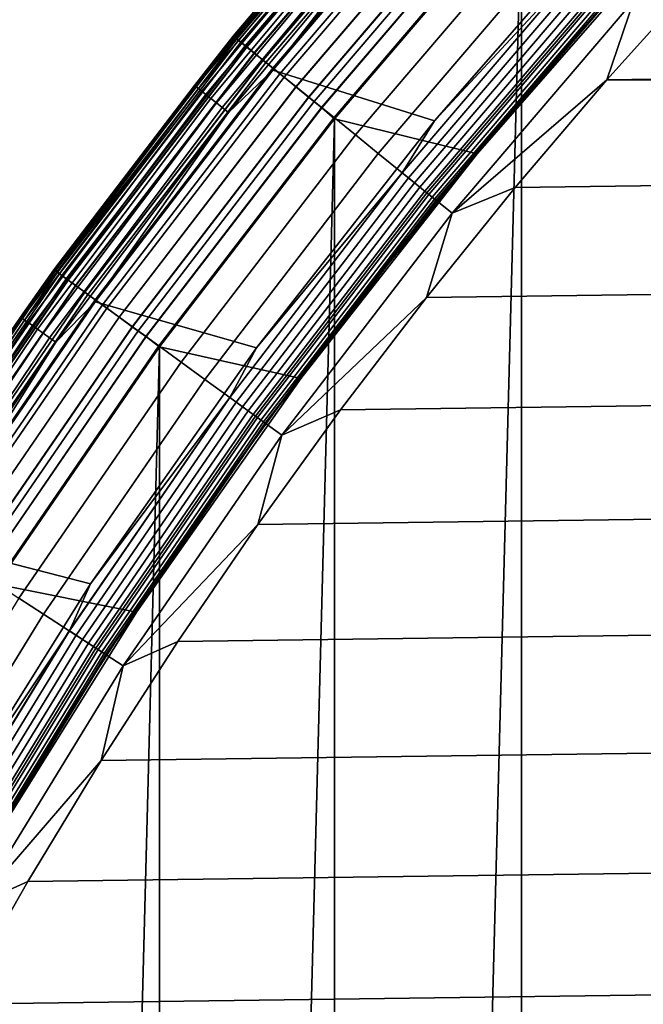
# Model space of a CAD drawing. Header units: metres. Extents: x -22 to 244, y -22 to 22.
# Tile 49 of 154: x -17.52 to -15.14, y 9.83 to 13.59. Entities that reach past the tile are written whole.
import ezdxf

# ---------------------------------------------------------------- set-up
doc = ezdxf.new("R2010")
doc.units = ezdxf.units.M
doc.layers.add('solid_10_151_023_XXX', color=7, linetype='CONTINUOUS')

msp = doc.modelspace()

# ---------------------------------------------------------------- linework, layer by layer
at = {"layer": 'solid_10_151_023_XXX'}
for points in [[(-15.607105, -14.05056, 0.8), (-15.60712, 14.050544, 0.8), (-14.850325, 14.84816, 0.8)], [(-14.850304, -14.848181, 0.8), (-15.607105, -14.05056, 0.8), (-14.850325, 14.84816, 0.8)], [(-16.708633, 13.530394, 268.75), (-15.97761, 14.386312, 268.75), (-15.977614, 14.386308, 213.449997), (-16.708639, 13.530388, 213.449997)], [(-16.147516, 14.191671, 213.418961), (-16.708639, 13.530388, 213.449997), (-15.977614, 14.386308, 213.449997)], [(-15.977613, 14.386308, 1.3), (-16.708637, 13.530389, 1.3), (-16.708637, 13.530389, 212.300003), (-15.977613, 14.386308, 212.300003)], [(-16.705379, 13.52775, 212.364609), (-15.974498, 14.383503, 212.364609), (-15.977613, 14.386308, 212.300003), (-16.708637, 13.530389, 212.300003)], [(-15.974435, 14.383446, 1.234737), (-16.705315, 13.527697, 1.234737), (-16.708637, 13.530389, 1.3), (-15.977613, 14.386308, 1.3)], [(-16.703529, 13.526252, 268.875427), (-15.972729, 14.381909, 268.875427), (-15.97761, 14.386312, 268.75), (-16.708633, 13.530394, 268.75)], [(-16.695517, 13.519762, 212.428833), (-15.965066, 14.37501, 212.428833), (-15.974498, 14.383503, 212.364609), (-16.705379, 13.52775, 212.364609)], [(-16.705315, 13.527697, 1.234737), (-15.974435, 14.383446, 1.234737), (-15.96494, 14.374897, 1.170527), (-16.695385, 13.519656, 1.170527)], [(-16.688238, 13.513869, 268.999603), (-15.958107, 14.368744, 268.999603), (-15.972729, 14.381909, 268.875427), (-16.703529, 13.526252, 268.875427)], [(-16.679214, 13.506562, 212.49086), (-15.949478, 14.360974, 212.49086), (-15.965066, 14.37501, 212.428833), (-16.695517, 13.519762, 212.428833)], [(-16.695385, 13.519656, 1.170527), (-15.96494, 14.374897, 1.170527), (-15.949292, 14.360807, 1.108537), (-16.67902, 13.506405, 1.108537)], [(-16.662935, 13.493378, 269.121063), (-15.933909, 14.346956, 269.121063), (-15.958107, 14.368744, 268.999603), (-16.688238, 13.513869, 268.999603)], [(-16.656757, 13.488376, 212.549606), (-15.928002, 14.341638, 212.549606), (-15.949478, 14.360974, 212.49086), (-16.679214, 13.506562, 212.49086)], [(-16.67902, 13.506405, 1.108537), (-15.949292, 14.360807, 1.108537), (-15.927759, 14.341419, 1.04983), (-16.656504, 13.48817, 1.04983)], [(-16.627893, 13.465003, 269.238434), (-15.900402, 14.316786, 269.238434), (-15.933909, 14.346956, 269.121063), (-16.662935, 13.493378, 269.121063)], [(-16.628527, 13.465515, 212.604065), (-15.901007, 14.317331, 212.604065), (-15.928002, 14.341638, 212.549606), (-16.656757, 13.488376, 212.549606)], [(-16.656504, 13.48817, 1.04983), (-15.927759, 14.341419, 1.04983), (-15.900711, 14.317064, 0.995412), (-16.628218, 13.465264, 0.995412)], [(-16.595007, 13.438373, 212.65332), (-15.868955, 14.288471, 212.65332), (-15.901007, 14.317331, 212.604065), (-16.628527, 13.465515, 212.604065)], [(-16.628218, 13.465264, 0.995412), (-15.900711, 14.317064, 0.995412), (-15.86861, 14.288161, 0.946215), (-16.594648, 13.438081, 0.946215)], [(-16.583502, 13.429054, 269.350433), (-15.857952, 14.278564, 269.350433), (-15.900402, 14.316786, 269.238434), (-16.627893, 13.465003, 269.238434)], [(-16.556774, 13.407412, 212.696518), (-15.832395, 14.255552, 212.696518), (-15.868955, 14.288471, 212.65332), (-16.595007, 13.438373, 212.65332)], [(-16.594648, 13.438081, 0.946215), (-15.86861, 14.288161, 0.946215), (-15.832008, 14.255204, 0.903084), (-16.556372, 13.407085, 0.903084)], [(-16.530245, 13.385928, 269.455841), (-15.807026, 14.23271, 269.455841), (-15.857952, 14.278564, 269.350433), (-16.583502, 13.429054, 269.350433)], [(-15.939797, 13.206546, 213.25), (-16.557512, 13.399206, 213.25), (-15.833329, 14.247656, 213.25), (-15.214095, 14.036427, 213.25)], [(-16.022612, 14.081894, 213.252457), (-15.833329, 14.247656, 213.25), (-16.557512, 13.399206, 213.25)], [(-16.514484, 13.373165, 212.73291), (-15.791954, 14.219139, 212.73291), (-15.832395, 14.255552, 212.696518), (-16.556774, 13.407412, 212.696518)], [(-16.556372, 13.407085, 0.903084), (-15.832008, 14.255204, 0.903084), (-15.791533, 14.21876, 0.866758), (-16.514044, 13.372808, 0.866758)], [(-16.46871, 13.336098, 269.553528), (-15.748182, 14.179727, 269.553528), (-15.807026, 14.23271, 269.455841), (-16.530245, 13.385928, 269.455841)], [(-16.856676, 13.3416, 213.418961), (-16.708639, 13.530388, 213.449997), (-16.147516, 14.191671, 213.418961)], [(-16.856676, 13.3416, 213.418961), (-16.147516, 14.191671, 213.418961), (-16.142035, 14.186853, 213.388412), (-16.850954, 13.337071, 213.388412)], [(-16.850954, 13.337071, 213.388412), (-16.142035, 14.186853, 213.388412), (-16.133026, 14.178937, 213.359375), (-16.841551, 13.329628, 213.359375)], [(-16.468859, 13.33622, 212.761887), (-15.748325, 14.179856, 212.761887), (-15.791954, 14.219139, 212.73291), (-16.514484, 13.373165, 212.73291)], [(-16.514044, 13.372808, 0.866758), (-15.791533, 14.21876, 0.866758), (-15.747876, 14.179452, 0.83786), (-16.46839, 13.335839, 0.83786)], [(-16.841551, 13.329628, 213.359375), (-16.133026, 14.178937, 213.359375), (-16.120714, 14.168116, 213.332565), (-16.828697, 13.319456, 213.332565)], [(-16.828697, 13.319456, 213.332565), (-16.120714, 14.168116, 213.332565), (-16.105404, 14.154658, 213.30867), (-16.812714, 13.306805, 213.30867)], [(-16.812714, 13.306805, 213.30867), (-16.105404, 14.154658, 213.30867), (-16.087469, 14.138896, 213.288254), (-16.793991, 13.291986, 213.288254)], [(-16.420685, 13.297208, 212.782944), (-15.702258, 14.138377, 212.782944), (-15.748325, 14.179856, 212.761887), (-16.468859, 13.33622, 212.761887)], [(-16.399569, 13.280109, 269.642365), (-15.682067, 14.120196, 269.642365), (-15.748182, 14.179727, 269.553528), (-16.46871, 13.336098, 269.553528)], [(-16.46839, 13.335839, 0.83786), (-15.747876, 14.179452, 0.83786), (-15.701789, 14.137954, 0.816885), (-16.420193, 13.29681, 0.816885)], [(-16.793991, 13.291986, 213.288254), (-16.087469, 14.138896, 213.288254), (-16.067354, 14.121218, 213.27182), (-16.772993, 13.275367, 213.27182)], [(-16.772993, 13.275367, 213.27182), (-16.067354, 14.121218, 213.27182), (-16.045555, 14.102059, 213.259796), (-16.750237, 13.257357, 213.259796)], [(-16.370785, 13.2568, 212.795715), (-15.654541, 14.095412, 212.795715), (-15.702258, 14.138377, 212.782944), (-16.420685, 13.297208, 212.782944)], [(-16.420193, 13.29681, 0.816885), (-15.701789, 14.137954, 0.816885), (-15.654059, 14.094978, 0.804193), (-16.370279, 13.256392, 0.804193)], [(-16.323586, 13.218578, 269.721405), (-15.609406, 14.054773, 269.721405), (-15.682067, 14.120196, 269.642365), (-16.399569, 13.280109, 269.642365)], [(-16.750237, 13.257357, 213.259796), (-16.045555, 14.102059, 213.259796), (-16.022612, 14.081894, 213.252457), (-16.726284, 13.238399, 213.252457)], [(-16.726284, 13.238399, 213.252457), (-16.022612, 14.081894, 213.252457), (-16.557512, 13.399206, 213.25)], [(-15.654541, 14.095412, 212.795715), (-16.370785, 13.2568, 212.795715), (-16.321148, 13.214388, 212.800003), (-15.607113, 14.050551, 212.800003)], [(-15.654059, 14.094978, 0.804193), (-15.60712, 14.050544, 0.8), (-16.321154, 13.214382, 0.8), (-16.370279, 13.256392, 0.804193)], [(-16.241589, 13.15218, 269.789795), (-15.530999, 13.984174, 269.789795), (-15.609406, 14.054773, 269.721405), (-16.323586, 13.218578, 269.721405)], [(-16.321142, -13.214396, 0.8), (-16.321154, 13.214382, 0.8), (-15.60712, 14.050544, 0.8)], [(-15.77693, 13.080182, 212.800003), (-15.058456, 13.901284, 212.800003), (-15.607113, 14.050551, 212.800003), (-16.321148, 13.214388, 212.800003)], [(-15.607105, -14.05056, 0.8), (-16.321142, -13.214396, 0.8), (-15.60712, 14.050544, 0.8)], [(-15.360032, 13.830235, 213.252426), (-15.939797, 13.206546, 213.25), (-15.214095, 14.036427, 213.25)], [(-16.154484, 13.081642, 269.846771), (-15.447703, 13.909175, 269.846771), (-15.530999, 13.984174, 269.789795), (-16.241589, 13.15218, 269.789795)], [(-16.063223, 13.007741, 269.891693), (-15.360436, 13.830599, 269.891693), (-15.447703, 13.909175, 269.846771), (-16.154484, 13.081642, 269.846771)], [(-15.427629, 13.499559, 213.25), (-15.062669, 13.905611, 213.25), (-15.058444, 13.901297, 213.25), (-15.776939, 13.080173, 213.25)], [(-15.776939, 13.080173, 213.25), (-15.058444, 13.901297, 213.25), (-15.058456, 13.901284, 212.800003), (-15.77693, 13.080182, 212.800003)], [(-15.427629, 13.499559, 213.25), (-15.234468, 13.717177, 213.449997), (-15.062669, 13.905611, 213.25)], [(-15.96881, 12.931287, 269.924103), (-15.270154, 13.749309, 269.924103), (-15.360436, 13.830599, 269.891693), (-16.063223, 13.007741, 269.891693)], [(-15.360032, 13.830235, 213.252426), (-16.062799, 13.007399, 213.252426), (-15.939797, 13.206546, 213.25)], [(-15.337324, 13.809789, 213.25972), (-16.039053, 12.98817, 213.25972), (-16.062799, 13.007399, 213.252426), (-15.360032, 13.830235, 213.252426)], [(-15.315746, 13.79036, 213.271713), (-16.016489, 12.969896, 213.271713), (-16.039053, 12.98817, 213.25972), (-15.337324, 13.809789, 213.25972)], [(-15.295831, 13.772428, 213.288101), (-15.995661, 12.953031, 213.288101), (-16.016489, 12.969896, 213.271713), (-15.315746, 13.79036, 213.271713)], [(-15.278068, 13.756433, 213.308487), (-15.977085, 12.937988, 213.308487), (-15.995661, 12.953031, 213.288101), (-15.295831, 13.772428, 213.288101)], [(-15.262896, 13.742773, 213.332367), (-15.96122, 12.92514, 213.332367), (-15.977085, 12.937988, 213.308487), (-15.278068, 13.756433, 213.308487)], [(-15.872281, 12.85312, 269.943604), (-15.177848, 13.666196, 269.943604), (-15.270154, 13.749309, 269.924103), (-15.96881, 12.931287, 269.924103)], [(-15.25069, 13.731783, 213.359146), (-15.948455, 12.914804, 213.359146), (-15.96122, 12.92514, 213.332367), (-15.262896, 13.742773, 213.332367)], [(14.919678, 13.765654, 269.950012), (-14.919673, 13.765659, 269.950012), (-15.280947, 13.363481, 269.950012)], [(-15.177848, 13.666196, 269.943604), (-15.280947, 13.363481, 269.950012), (-14.919673, 13.765659, 269.950012)], [(15.280951, 13.363475, 269.950012), (14.919678, 13.765654, 269.950012), (-15.280947, 13.363481, 269.950012)], [(-15.241751, 13.723734, 213.388168), (-15.939107, 12.907234, 213.388168), (-15.948455, 12.914804, 213.359146), (-15.25069, 13.731783, 213.359146)], [(-15.939107, 12.907234, 213.388168), (-15.241751, 13.723734, 213.388168), (-15.236299, 13.718825, 213.418716), (-15.933406, 12.902617, 213.418716)], [(-15.933406, 12.902617, 213.418716), (-15.236299, 13.718825, 213.418716), (-15.234468, 13.717177, 213.449997), (-15.931492, 12.901068, 213.449997)], [(-15.781668, 13.083917, 213.25), (-15.931492, 12.901068, 213.449997), (-15.234468, 13.717177, 213.449997)], [(-15.781668, 13.083917, 213.25), (-15.234468, 13.717177, 213.449997), (-15.427629, 13.499559, 213.25)], [(-15.872281, 12.85312, 269.943604), (-15.280947, 13.363481, 269.950012), (-15.177848, 13.666196, 269.943604)], [(-17.393862, 12.637389, 268.75), (-16.708633, 13.530394, 268.75), (-16.708639, 13.530388, 213.449997), (-17.393866, 12.637383, 213.449997)], [(-16.708637, 13.530389, 1.3), (-17.393866, 12.637383, 1.3), (-17.393866, 12.637383, 212.300003), (-16.708637, 13.530389, 212.300003)], [(-17.390474, 12.634918, 212.364609), (-16.705379, 13.52775, 212.364609), (-16.708637, 13.530389, 212.300003), (-17.393866, 12.637383, 212.300003)], [(-16.705315, 13.527697, 1.234737), (-17.390406, 12.634869, 1.234737), (-17.393866, 12.637383, 1.3), (-16.708637, 13.530389, 1.3)], [(-16.856676, 13.3416, 213.418961), (-17.393866, 12.637383, 213.449997), (-16.708639, 13.530388, 213.449997)], [(-17.388548, 12.633519, 268.875427), (-16.703529, 13.526252, 268.875427), (-16.708633, 13.530394, 268.75), (-17.393862, 12.637389, 268.75)], [(-17.380205, 12.627459, 212.428833), (-16.695517, 13.519762, 212.428833), (-16.705379, 13.52775, 212.364609), (-17.390474, 12.634918, 212.364609)], [(-17.390406, 12.634869, 1.234737), (-16.705315, 13.527697, 1.234737), (-16.695385, 13.519656, 1.170527), (-17.380068, 12.627358, 1.170527)], [(-17.372629, 12.621954, 268.999603), (-16.688238, 13.513869, 268.999603), (-16.703529, 13.526252, 268.875427), (-17.388548, 12.633519, 268.875427)], [(-17.363235, 12.615129, 212.49086), (-16.679214, 13.506562, 212.49086), (-16.695517, 13.519762, 212.428833), (-17.380205, 12.627459, 212.428833)], [(-17.380068, 12.627358, 1.170527), (-16.695385, 13.519656, 1.170527), (-16.67902, 13.506405, 1.108537), (-17.363033, 12.614983, 1.108537)], [(-17.346287, 12.602816, 269.121063), (-16.662935, 13.493378, 269.121063), (-16.688238, 13.513869, 268.999603), (-17.372629, 12.621954, 268.999603)], [(-17.339857, 12.598144, 212.549606), (-16.656757, 13.488376, 212.549606), (-16.679214, 13.506562, 212.49086), (-17.363235, 12.615129, 212.49086)], [(-17.363033, 12.614983, 1.108537), (-16.67902, 13.506405, 1.108537), (-16.656504, 13.48817, 1.04983), (-17.339592, 12.597951, 1.04983)], [(-17.309809, 12.576313, 269.238434), (-16.627893, 13.465003, 269.238434), (-16.662935, 13.493378, 269.121063), (-17.346287, 12.602816, 269.121063)], [(-17.310469, 12.576792, 212.604065), (-16.628527, 13.465515, 212.604065), (-16.656757, 13.488376, 212.549606), (-17.339857, 12.598144, 212.549606)], [(-17.339592, 12.597951, 1.04983), (-16.656504, 13.48817, 1.04983), (-16.628218, 13.465264, 0.995412), (-17.310146, 12.576557, 0.995412)], [(-15.781668, 13.083917, 213.25), (-15.427629, 13.499559, 213.25), (-15.776939, 13.080173, 213.25)], [(-17.275576, 12.551439, 212.65332), (-16.595007, 13.438373, 212.65332), (-16.628527, 13.465515, 212.604065), (-17.310469, 12.576792, 212.604065)], [(-17.310146, 12.576557, 0.995412), (-16.628218, 13.465264, 0.995412), (-16.594648, 13.438081, 0.946215), (-17.2752, 12.551167, 0.946215)], [(-17.263597, 12.542737, 269.350433), (-16.583502, 13.429054, 269.350433), (-16.627893, 13.465003, 269.238434), (-17.309809, 12.576313, 269.238434)], [(-17.235775, 12.522523, 212.696518), (-16.556774, 13.407412, 212.696518), (-16.595007, 13.438373, 212.65332), (-17.275576, 12.551439, 212.65332)], [(-17.2752, 12.551167, 0.946215), (-16.594648, 13.438081, 0.946215), (-16.556372, 13.407085, 0.903084), (-17.235353, 12.522218, 0.903084)], [(-17.208157, 12.502458, 269.455841), (-16.530245, 13.385928, 269.455841), (-16.583502, 13.429054, 269.350433), (-17.263597, 12.542737, 269.350433)], [(-16.620289, 12.339203, 213.25), (-17.236309, 12.513977, 213.25), (-16.557512, 13.399206, 213.25), (-15.939797, 13.206546, 213.25)], [(-16.726284, 13.238399, 213.252457), (-16.557512, 13.399206, 213.25), (-17.236309, 12.513977, 213.25)], [(-17.19175, 12.490537, 212.73291), (-16.514484, 13.373165, 212.73291), (-16.556774, 13.407412, 212.696518), (-17.235775, 12.522523, 212.696518)], [(-17.235353, 12.522218, 0.903084), (-16.556372, 13.407085, 0.903084), (-16.514044, 13.372808, 0.866758), (-17.19129, 12.490203, 0.866758)], [(-17.144096, 12.455915, 269.553528), (-16.46871, 13.336098, 269.553528), (-16.530245, 13.385928, 269.455841), (-17.208157, 12.502458, 269.455841)], [(-17.144253, 12.456029, 212.761887), (-16.468859, 13.33622, 212.761887), (-16.514484, 13.373165, 212.73291), (-17.19175, 12.490537, 212.73291)], [(-17.19129, 12.490203, 0.866758), (-16.514044, 13.372808, 0.866758), (-16.46839, 13.335839, 0.83786), (-17.143764, 12.455674, 0.83786)], [(15.280951, 13.363475, 269.950012), (-15.631352, 12.951864, 269.950012), (-15.970715, 12.531013, 269.950012), (15.631357, 12.951859, 269.950012)], [(-15.872281, 12.85312, 269.943604), (-15.631352, 12.951864, 269.950012), (-15.280947, 13.363481, 269.950012)], [(15.280951, 13.363475, 269.950012), (-15.280947, 13.363481, 269.950012), (-15.631352, 12.951864, 269.950012)], [(-17.521133, 12.456149, 213.418961), (-17.393866, 12.637383, 213.449997), (-16.856676, 13.3416, 213.418961)], [(-17.521133, 12.456149, 213.418961), (-16.856676, 13.3416, 213.418961), (-16.850954, 13.337071, 213.388412), (-17.515186, 12.451921, 213.388412)], [(-17.515186, 12.451921, 213.388412), (-16.850954, 13.337071, 213.388412), (-16.841551, 13.329628, 213.359375), (-17.505413, 12.444973, 213.359375)], [(-17.505413, 12.444973, 213.359375), (-16.841551, 13.329628, 213.359375), (-16.828697, 13.319456, 213.332565), (-17.492054, 12.435475, 213.332565)], [(-17.094103, 12.419593, 212.782944), (-16.420685, 13.297208, 212.782944), (-16.468859, 13.33622, 212.761887), (-17.144253, 12.456029, 212.761887)], [(-17.072121, 12.403623, 269.642365), (-16.399569, 13.280109, 269.642365), (-16.46871, 13.336098, 269.553528), (-17.144096, 12.455915, 269.553528)], [(-17.143764, 12.455674, 0.83786), (-16.46839, 13.335839, 0.83786), (-16.420193, 13.29681, 0.816885), (-17.093592, 12.419221, 0.816885)], [(-17.492054, 12.435475, 213.332565), (-16.828697, 13.319456, 213.332565), (-16.812714, 13.306805, 213.30867), (-17.475439, 12.423663, 213.30867)], [(-17.475439, 12.423663, 213.30867), (-16.812714, 13.306805, 213.30867), (-16.793991, 13.291986, 213.288254), (-17.455978, 12.409828, 213.288254)], [(-17.455978, 12.409828, 213.288254), (-16.793991, 13.291986, 213.288254), (-16.772993, 13.275367, 213.27182), (-17.434153, 12.394312, 213.27182)], [(-17.042156, 12.381851, 212.795715), (-16.370785, 13.2568, 212.795715), (-16.420685, 13.297208, 212.782944), (-17.094103, 12.419593, 212.782944)], [(-17.093592, 12.419221, 0.816885), (-16.420193, 13.29681, 0.816885), (-16.370279, 13.256392, 0.804193), (-17.041632, 12.38147, 0.804193)], [(-17.434153, 12.394312, 213.27182), (-16.772993, 13.275367, 213.27182), (-16.750237, 13.257357, 213.259796), (-17.4105, 12.377497, 213.259796)], [(-17.4105, 12.377497, 213.259796), (-16.750237, 13.257357, 213.259796), (-16.726284, 13.238399, 213.252457), (-17.385603, 12.359797, 213.252457)], [(-16.993021, 12.346152, 269.721405), (-16.323586, 13.218578, 269.721405), (-16.399569, 13.280109, 269.642365), (-17.072121, 12.403623, 269.642365)], [(-16.370785, 13.2568, 212.795715), (-17.042156, 12.381851, 212.795715), (-16.99045, 12.341983, 212.800003), (-16.321148, 13.214388, 212.800003)], [(-16.370279, 13.256392, 0.804193), (-16.321154, 13.214382, 0.8), (-16.990454, 12.341978, 0.8), (-17.041632, 12.38147, 0.804193)], [(-17.385603, 12.359797, 213.252457), (-16.726284, 13.238399, 213.252457), (-17.236309, 12.513977, 213.25)], [(-16.907663, 12.284136, 269.789795), (-16.241589, 13.15218, 269.789795), (-16.323586, 13.218578, 269.721405), (-16.993021, 12.346152, 269.721405)], [(-16.990444, -12.34199, 0.8), (-16.990454, 12.341978, 0.8), (-16.321154, 13.214382, 0.8)], [(-16.450748, 12.221934, 212.800003), (-15.77693, 13.080182, 212.800003), (-16.321148, 13.214388, 212.800003), (-16.99045, 12.341983, 212.800003)], [(-16.321142, -13.214396, 0.8), (-16.990444, -12.34199, 0.8), (-16.321154, 13.214382, 0.8)], [(-16.062799, 13.007399, 213.252426), (-16.620289, 12.339203, 213.25), (-15.939797, 13.206546, 213.25)], [(-16.816984, 12.218254, 269.846771), (-16.154484, 13.081642, 269.846771), (-16.241589, 13.15218, 269.789795), (-16.907663, 12.284136, 269.789795)], [(-16.721981, 12.149231, 269.891693), (-16.063223, 13.007741, 269.891693), (-16.154484, 13.081642, 269.846771), (-16.816984, 12.218254, 269.846771)], [(-16.119574, 12.655517, 213.25), (-15.776939, 13.080173, 213.25), (-15.77693, 13.080182, 212.800003), (-16.450748, 12.221934, 212.800003)], [(-16.124516, 12.658987, 213.25), (-15.781668, 13.083917, 213.25), (-15.776939, 13.080173, 213.25), (-16.119574, 12.655517, 213.25)], [(-16.124516, 12.658987, 213.25), (-15.931492, 12.901068, 213.449997), (-15.781668, 13.083917, 213.25)], [(-16.623697, 12.077823, 269.924103), (-15.96881, 12.931287, 269.924103), (-16.063223, 13.007741, 269.891693), (-16.721981, 12.149231, 269.891693)], [(-16.062799, 13.007399, 213.252426), (-16.72154, 12.148911, 213.252426), (-16.620289, 12.339203, 213.25)], [(-16.039053, 12.98817, 213.25972), (-16.696821, 12.130951, 213.25972), (-16.72154, 12.148911, 213.252426), (-16.062799, 13.007399, 213.252426)], [(-16.016489, 12.969896, 213.271713), (-16.67333, 12.113884, 213.271713), (-16.696821, 12.130951, 213.25972), (-16.039053, 12.98817, 213.25972)], [(-15.995661, 12.953031, 213.288101), (-16.651649, 12.098131, 213.288101), (-16.67333, 12.113884, 213.271713), (-16.016489, 12.969896, 213.271713)], [(-15.977085, 12.937988, 213.308487), (-16.632311, 12.084082, 213.308487), (-16.651649, 12.098131, 213.288101), (-15.995661, 12.953031, 213.288101)], [(15.631357, 12.951859, 269.950012), (-15.970715, 12.531013, 269.950012), (-16.298719, 12.10131, 269.950012), (15.970719, 12.531007, 269.950012)], [(-15.872281, 12.85312, 269.943604), (-15.970715, 12.531013, 269.950012), (-15.631352, 12.951864, 269.950012)], [(-15.96122, 12.92514, 213.332367), (-16.615795, 12.072082, 213.332367), (-16.632311, 12.084082, 213.308487), (-15.977085, 12.937988, 213.308487)], [(-16.523209, 12.004814, 269.943604), (-15.872281, 12.85312, 269.943604), (-15.96881, 12.931287, 269.924103), (-16.623697, 12.077823, 269.924103)], [(-15.948455, 12.914804, 213.359146), (-16.602507, 12.062428, 213.359146), (-16.615795, 12.072082, 213.332367), (-15.96122, 12.92514, 213.332367)], [(-15.939107, 12.907234, 213.388168), (-16.592775, 12.055357, 213.388168), (-16.602507, 12.062428, 213.359146), (-15.948455, 12.914804, 213.359146)], [(-16.592775, 12.055357, 213.388168), (-15.939107, 12.907234, 213.388168), (-15.933406, 12.902617, 213.418716), (-16.58684, 12.051045, 213.418716)], [(-16.58684, 12.051045, 213.418716), (-15.933406, 12.902617, 213.418716), (-15.931492, 12.901068, 213.449997), (-16.584848, 12.049598, 213.449997)], [(-16.455645, 12.225461, 213.25), (-16.584848, 12.049598, 213.449997), (-15.931492, 12.901068, 213.449997)], [(-16.455645, 12.225461, 213.25), (-15.931492, 12.901068, 213.449997), (-16.124516, 12.658987, 213.25)], [(-16.523209, 12.004814, 269.943604), (-15.970715, 12.531013, 269.950012), (-15.872281, 12.85312, 269.943604)], [(-16.455645, 12.225461, 213.25), (-16.124516, 12.658987, 213.25), (-16.119574, 12.655517, 213.25), (-16.45075, 12.22193, 213.25)], [(-16.45075, 12.22193, 213.25), (-16.119574, 12.655517, 213.25), (-16.450748, 12.221934, 212.800003)], [(-18.031412, 11.709745, 268.75), (-17.393862, 12.637389, 268.75), (-17.393866, 12.637383, 213.449997), (-18.031418, 11.709739, 213.449997)], [(-17.393866, 12.637383, 1.3), (-18.031418, 11.70974, 1.3), (-18.031418, 11.70974, 212.300003), (-17.393866, 12.637383, 212.300003)], [(-18.027901, 11.707456, 212.364609), (-17.390474, 12.634918, 212.364609), (-17.393866, 12.637383, 212.300003), (-18.031418, 11.70974, 212.300003)], [(-17.390406, 12.634869, 1.234737), (-18.02783, 11.70741, 1.234737), (-18.031418, 11.70974, 1.3), (-17.393866, 12.637383, 1.3)], [(-17.521133, 12.456149, 213.418961), (-18.031418, 11.709739, 213.449997), (-17.393866, 12.637383, 213.449997)], [(-18.025904, 11.706159, 268.875427), (-17.388548, 12.633519, 268.875427), (-17.393862, 12.637389, 268.75), (-18.031412, 11.709745, 268.75)], [(-18.017256, 11.700543, 212.428833), (-17.380205, 12.627459, 212.428833), (-17.390474, 12.634918, 212.364609), (-18.027901, 11.707456, 212.364609)], [(-18.02783, 11.70741, 1.234737), (-17.390406, 12.634869, 1.234737), (-17.380068, 12.627358, 1.170527), (-18.017115, 11.700451, 1.170527)], [(-18.009403, 11.695443, 268.999603), (-17.372629, 12.621954, 268.999603), (-17.388548, 12.633519, 268.875427), (-18.025904, 11.706159, 268.875427)], [(-17.999664, 11.689119, 212.49086), (-17.363235, 12.615129, 212.49086), (-17.380205, 12.627459, 212.428833), (-18.017256, 11.700543, 212.428833)], [(-18.017115, 11.700451, 1.170527), (-17.380068, 12.627358, 1.170527), (-17.363033, 12.614983, 1.108537), (-17.999454, 11.688983, 1.108537)], [(-17.982096, 11.67771, 269.121063), (-17.346287, 12.602816, 269.121063), (-17.372629, 12.621954, 268.999603), (-18.009403, 11.695443, 268.999603)], [(-17.97543, 11.67338, 212.549606), (-17.339857, 12.598144, 212.549606), (-17.363235, 12.615129, 212.49086), (-17.999664, 11.689119, 212.49086)], [(-17.999454, 11.688983, 1.108537), (-17.363033, 12.614983, 1.108537), (-17.339592, 12.597951, 1.04983), (-17.975155, 11.673202, 1.04983)], [(-17.944281, 11.653152, 269.238434), (-17.309809, 12.576313, 269.238434), (-17.346287, 12.602816, 269.121063), (-17.982096, 11.67771, 269.121063)], [(-17.944963, 11.653596, 212.604065), (-17.310469, 12.576792, 212.604065), (-17.339857, 12.598144, 212.549606), (-17.97543, 11.67338, 212.549606)], [(-17.975155, 11.673202, 1.04983), (-17.339592, 12.597951, 1.04983), (-17.310146, 12.576557, 0.995412), (-17.94463, 11.653378, 0.995412)], [(-17.908791, 11.630105, 212.65332), (-17.275576, 12.551439, 212.65332), (-17.310469, 12.576792, 212.604065), (-17.944963, 11.653596, 212.604065)], [(-17.94463, 11.653378, 0.995412), (-17.310146, 12.576557, 0.995412), (-17.2752, 12.551167, 0.946215), (-17.908403, 11.629852, 0.946215)], [(-17.896374, 11.622041, 269.350433), (-17.263597, 12.542737, 269.350433), (-17.309809, 12.576313, 269.238434), (-17.944281, 11.653152, 269.238434)], [(-17.867531, 11.603311, 212.696518), (-17.235775, 12.522523, 212.696518), (-17.275576, 12.551439, 212.65332), (-17.908791, 11.630105, 212.65332)], [(-17.908403, 11.629852, 0.946215), (-17.2752, 12.551167, 0.946215), (-17.235353, 12.522218, 0.903084), (-17.867096, 11.603027, 0.903084)], [(-17.838902, 11.584718, 269.455841), (-17.208157, 12.502458, 269.455841), (-17.263597, 12.542737, 269.350433), (-17.896374, 11.622041, 269.350433)], [(15.970719, 12.531007, 269.950012), (-16.298719, 12.10131, 269.950012), (-16.615166, 11.663028, 269.950012), (16.298723, 12.101304, 269.950012)], [(-16.523209, 12.004814, 269.943604), (-16.298719, 12.10131, 269.950012), (-15.970715, 12.531013, 269.950012)], [(-17.2537, 11.436772, 213.25), (-17.867863, 11.594374, 213.25), (-17.236309, 12.513977, 213.25), (-16.620289, 12.339203, 213.25)], [(-17.385603, 12.359797, 213.252457), (-17.236309, 12.513977, 213.25), (-17.867863, 11.594374, 213.25)], [(-17.821892, 11.573672, 212.73291), (-17.19175, 12.490537, 212.73291), (-17.235775, 12.522523, 212.696518), (-17.867531, 11.603311, 212.696518)], [(-17.867096, 11.603027, 0.903084), (-17.235353, 12.522218, 0.903084), (-17.19129, 12.490203, 0.866758), (-17.821417, 11.573363, 0.866758)], [(-17.772493, 11.541593, 269.553528), (-17.144096, 12.455915, 269.553528), (-17.208157, 12.502458, 269.455841), (-17.838902, 11.584718, 269.455841)], [(-18.13913, 11.537667, 213.418961), (-18.031418, 11.709739, 213.449997), (-17.521133, 12.456149, 213.418961)], [(-18.13913, 11.537667, 213.418961), (-17.521133, 12.456149, 213.418961), (-17.515186, 12.451921, 213.388412), (-18.132973, 11.533751, 213.388412)], [(-17.772655, 11.541698, 212.761887), (-17.144253, 12.456029, 212.761887), (-17.19175, 12.490537, 212.73291), (-17.821892, 11.573672, 212.73291)], [(-17.821417, 11.573363, 0.866758), (-17.19129, 12.490203, 0.866758), (-17.143764, 12.455674, 0.83786), (-17.772148, 11.541368, 0.83786)], [(-17.720667, 11.507936, 212.782944), (-17.094103, 12.419593, 212.782944), (-17.144253, 12.456029, 212.761887), (-17.772655, 11.541698, 212.761887)], [(-17.69788, 11.493138, 269.642365), (-17.072121, 12.403623, 269.642365), (-17.144096, 12.455915, 269.553528), (-17.772493, 11.541593, 269.553528)], [(-17.772148, 11.541368, 0.83786), (-17.143764, 12.455674, 0.83786), (-17.093592, 12.419221, 0.816885), (-17.720137, 11.507591, 0.816885)], [(-18.132973, 11.533751, 213.388412), (-17.515186, 12.451921, 213.388412), (-17.505413, 12.444973, 213.359375), (-18.122854, 11.527315, 213.359375)], [(-18.122854, 11.527315, 213.359375), (-17.505413, 12.444973, 213.359375), (-17.492054, 12.435475, 213.332565), (-18.109022, 11.518517, 213.332565)], [(-18.109022, 11.518517, 213.332565), (-17.492054, 12.435475, 213.332565), (-17.475439, 12.423663, 213.30867), (-18.091822, 11.507577, 213.30867)], [(-18.091822, 11.507577, 213.30867), (-17.475439, 12.423663, 213.30867), (-17.455978, 12.409828, 213.288254), (-18.071676, 11.494762, 213.288254)], [(-17.666817, 11.472964, 212.795715), (-17.042156, 12.381851, 212.795715), (-17.094103, 12.419593, 212.782944), (-17.720667, 11.507936, 212.782944)], [(-17.720137, 11.507591, 0.816885), (-17.093592, 12.419221, 0.816885), (-17.041632, 12.38147, 0.804193), (-17.666271, 11.472611, 0.804193)], [(-18.071676, 11.494762, 213.288254), (-17.455978, 12.409828, 213.288254), (-17.434153, 12.394312, 213.27182), (-18.04908, 11.48039, 213.27182)], [(-18.04908, 11.48039, 213.27182), (-17.434153, 12.394312, 213.27182), (-17.4105, 12.377497, 213.259796), (-18.024593, 11.464814, 213.259796)], [(-17.615881, 11.439886, 269.721405), (-16.993021, 12.346152, 269.721405), (-17.072121, 12.403623, 269.642365), (-17.69788, 11.493138, 269.642365)], [(-17.042156, 12.381851, 212.795715), (-17.666817, 11.472964, 212.795715), (-17.613161, 11.435756, 212.800003), (-16.99045, 12.341983, 212.800003)], [(-17.041632, 12.38147, 0.804193), (-16.990454, 12.341978, 0.8), (-17.613165, 11.43575, 0.8), (-17.666271, 11.472611, 0.804193)], [(-18.024593, 11.464814, 213.259796), (-17.4105, 12.377497, 213.259796), (-17.385603, 12.359797, 213.252457), (-17.998819, 11.448421, 213.252457)], [(-17.998819, 11.448421, 213.252457), (-17.385603, 12.359797, 213.252457), (-17.867863, 11.594374, 213.25)], [(-17.527393, 11.382422, 269.789795), (-16.907663, 12.284136, 269.789795), (-16.993021, 12.346152, 269.721405), (-17.615881, 11.439886, 269.721405)], [(-17.613159, -11.43576, 0.8), (-17.613165, 11.43575, 0.8), (-16.990454, 12.341978, 0.8)], [(-17.07795, 11.329003, 212.800003), (-16.450748, 12.221934, 212.800003), (-16.99045, 12.341983, 212.800003), (-17.613161, 11.435756, 212.800003)], [(-16.990444, -12.34199, 0.8), (-17.613159, -11.43576, 0.8), (-16.990454, 12.341978, 0.8)], [(-16.72154, 12.148911, 213.252426), (-17.2537, 11.436772, 213.25), (-16.620289, 12.339203, 213.25)], [(-17.433392, 11.321377, 269.846771), (-16.816984, 12.218254, 269.846771), (-16.907663, 12.284136, 269.789795), (-17.527393, 11.382422, 269.789795)], [(-17.334906, 11.25742, 269.891693), (-16.721981, 12.149231, 269.891693), (-16.816984, 12.218254, 269.846771), (-17.433392, 11.321377, 269.846771)], [(-17.077923, 11.329049, 213.25), (-16.45075, 12.22193, 213.25), (-16.450748, 12.221934, 212.800003), (-17.07795, 11.329003, 212.800003)], [(-16.77508, 11.783322, 213.25), (-16.455645, 12.225461, 213.25), (-16.45075, 12.22193, 213.25), (-17.077923, 11.329049, 213.25)], [(-16.77508, 11.783322, 213.25), (-16.584848, 12.049598, 213.449997), (-16.455645, 12.225461, 213.25)], [(-17.233019, 11.191253, 269.924103), (-16.623697, 12.077823, 269.924103), (-16.721981, 12.149231, 269.891693), (-17.334906, 11.25742, 269.891693)], [(-16.72154, 12.148911, 213.252426), (-17.33445, 11.257123, 213.252426), (-17.2537, 11.436772, 213.25)], [(-16.696821, 12.130951, 213.25972), (-17.308823, 11.240481, 213.25972), (-17.33445, 11.257123, 213.252426), (-16.72154, 12.148911, 213.252426)], [(-16.67333, 12.113884, 213.271713), (-17.284472, 11.224668, 213.271713), (-17.308823, 11.240481, 213.25972), (-16.696821, 12.130951, 213.25972)], [(-16.651649, 12.098131, 213.288101), (-17.261995, 11.210072, 213.288101), (-17.284472, 11.224668, 213.271713), (-16.67333, 12.113884, 213.271713)], [(-16.632311, 12.084082, 213.308487), (-17.241949, 11.197053, 213.308487), (-17.261995, 11.210072, 213.288101), (-16.651649, 12.098131, 213.288101)], [(-16.615795, 12.072082, 213.332367), (-17.224827, 11.185934, 213.332367), (-17.241949, 11.197053, 213.308487), (-16.632311, 12.084082, 213.308487)], [(16.298723, 12.101304, 269.950012), (-16.615166, 11.663028, 269.950012), (-16.919884, 11.216396, 269.950012), (16.615171, 11.663021, 269.950012)], [(-16.523209, 12.004814, 269.943604), (-16.615166, 11.663028, 269.950012), (-16.298719, 12.10131, 269.950012)], [(-17.128847, 11.123604, 269.943604), (-16.523209, 12.004814, 269.943604), (-16.623697, 12.077823, 269.924103), (-17.233019, 11.191253, 269.924103)], [(-16.602507, 12.062428, 213.359146), (-17.211052, 11.176989, 213.359146), (-17.224827, 11.185934, 213.332367), (-16.615795, 12.072082, 213.332367)], [(-16.592775, 12.055357, 213.388168), (-17.200964, 11.170437, 213.388168), (-17.211052, 11.176989, 213.359146), (-16.602507, 12.062428, 213.359146)], [(-17.200964, 11.170437, 213.388168), (-16.592775, 12.055357, 213.388168), (-16.58684, 12.051045, 213.418716), (-17.194811, 11.166441, 213.418716)], [(-17.194811, 11.166441, 213.418716), (-16.58684, 12.051045, 213.418716), (-16.584848, 12.049598, 213.449997), (-17.192747, 11.1651, 213.449997)], [(-17.082794, 11.332615, 213.25), (-17.192747, 11.1651, 213.449997), (-16.584848, 12.049598, 213.449997)], [(-17.082794, 11.332615, 213.25), (-16.584848, 12.049598, 213.449997), (-16.77508, 11.783322, 213.25)], [(-17.128847, 11.123604, 269.943604), (-16.615166, 11.663028, 269.950012), (-16.523209, 12.004814, 269.943604)], [(-17.082794, 11.332615, 213.25), (-16.77508, 11.783322, 213.25), (-17.077923, 11.329049, 213.25)], [(16.615171, 11.663021, 269.950012), (-16.919884, 11.216396, 269.950012), (-17.212578, 10.761835, 269.950012), (16.919888, 11.21639, 269.950012)], [(-17.128847, 11.123604, 269.943604), (-16.919884, 11.216396, 269.950012), (-16.615166, 11.663028, 269.950012)], [(-17.838211, 10.501819, 213.25), (-18.450438, 10.642901, 213.25), (-17.867863, 11.594374, 213.25), (-17.2537, 11.436772, 213.25)], [(-17.656637, 10.404134, 212.800003), (-17.07795, 11.329003, 212.800003), (-17.613161, 11.435756, 212.800003), (-18.18755, 10.49824, 212.800003)], [(-17.33445, 11.257123, 213.252426), (-17.838211, 10.501819, 213.25), (-17.2537, 11.436772, 213.25)], [(-18.002014, 10.393468, 269.846771), (-17.433392, 11.321377, 269.846771), (-17.527393, 11.382422, 269.789795), (-18.099083, 10.449511, 269.789795)], [(-17.378498, 10.873713, 213.25), (-17.082794, 11.332615, 213.25), (-17.077923, 11.329049, 213.25), (-17.656652, 10.404104, 213.25)], [(-17.656652, 10.404104, 213.25), (-17.077923, 11.329049, 213.25), (-17.07795, 11.329003, 212.800003), (-17.656637, 10.404134, 212.800003)], [(-17.378498, 10.873713, 213.25), (-17.192747, 11.1651, 213.449997), (-17.082794, 11.332615, 213.25)], [(-17.900316, 10.334753, 269.891693), (-17.334906, 11.25742, 269.891693), (-17.433392, 11.321377, 269.846771), (-18.002014, 10.393468, 269.846771)], [(-17.795107, 10.27401, 269.924103), (-17.233019, 11.191253, 269.924103), (-17.334906, 11.25742, 269.891693), (-17.900316, 10.334753, 269.891693)], [(-17.33445, 11.257123, 213.252426), (-17.899845, 10.33448, 213.252426), (-17.838211, 10.501819, 213.25)], [(-17.308823, 11.240481, 213.25972), (-17.873384, 10.319202, 213.25972), (-17.899845, 10.33448, 213.252426), (-17.33445, 11.257123, 213.252426)], [(-17.284472, 11.224668, 213.271713), (-17.848238, 10.304685, 213.271713), (-17.873384, 10.319202, 213.25972), (-17.308823, 11.240481, 213.25972)], [(-17.261995, 11.210072, 213.288101), (-17.825029, 10.291285, 213.288101), (-17.848238, 10.304685, 213.271713), (-17.284472, 11.224668, 213.271713)], [(16.919888, 11.21639, 269.950012), (-17.212578, 10.761835, 269.950012), (-17.493082, 10.299614, 269.950012), (17.212582, 10.761828, 269.950012)], [(-17.128847, 11.123604, 269.943604), (-17.212578, 10.761835, 269.950012), (-16.919884, 11.216396, 269.950012)], [(-17.241949, 11.197053, 213.308487), (-17.804329, 10.279334, 213.308487), (-17.825029, 10.291285, 213.288101), (-17.261995, 11.210072, 213.288101)], [(-17.224827, 11.185934, 213.332367), (-17.786648, 10.269126, 213.332367), (-17.804329, 10.279334, 213.308487), (-17.241949, 11.197053, 213.308487)], [(-17.687538, 10.211905, 269.943604), (-17.128847, 11.123604, 269.943604), (-17.233019, 11.191253, 269.924103), (-17.795107, 10.27401, 269.924103)], [(-17.211052, 11.176989, 213.359146), (-17.772423, 10.260914, 213.359146), (-17.786648, 10.269126, 213.332367), (-17.224827, 11.185934, 213.332367)], [(-17.200964, 11.170437, 213.388168), (-17.762007, 10.254899, 213.388168), (-17.772423, 10.260914, 213.359146), (-17.211052, 11.176989, 213.359146)], [(-17.762007, 10.254899, 213.388168), (-17.200964, 11.170437, 213.388168), (-17.194811, 11.166441, 213.418716), (-17.755653, 10.251231, 213.418716)], [(-17.755653, 10.251231, 213.418716), (-17.194811, 11.166441, 213.418716), (-17.192747, 11.1651, 213.449997), (-17.753521, 10.25, 213.449997)], [(-17.661932, 10.407025, 213.25), (-17.753521, 10.25, 213.449997), (-17.192747, 11.1651, 213.449997)], [(-17.661932, 10.407025, 213.25), (-17.192747, 11.1651, 213.449997), (-17.378498, 10.873713, 213.25)], [(-17.687538, 10.211905, 269.943604), (-17.212578, 10.761835, 269.950012), (-17.128847, 11.123604, 269.943604)], [(-17.661932, 10.407025, 213.25), (-17.378498, 10.873713, 213.25), (-17.656652, 10.404104, 213.25)], [(17.212582, 10.761828, 269.950012), (-17.493082, 10.299614, 269.950012), (-17.761211, 9.830024, 269.950012), (17.493086, 10.299607, 269.950012)], [(-17.687538, 10.211905, 269.943604), (-17.493082, 10.299614, 269.950012), (-17.212578, 10.761835, 269.950012)], [(17.493086, 10.299607, 269.950012), (-17.761211, 9.830024, 269.950012), (-18.016687, 9.35355, 269.950012), (17.761213, 9.830017, 269.950012)], [(-17.687538, 10.211905, 269.943604), (-17.761211, 9.830024, 269.950012), (-17.493082, 10.299614, 269.950012)]]:
    msp.add_3dface(points, dxfattribs=at)

doc.saveas('drawing.dxf')
